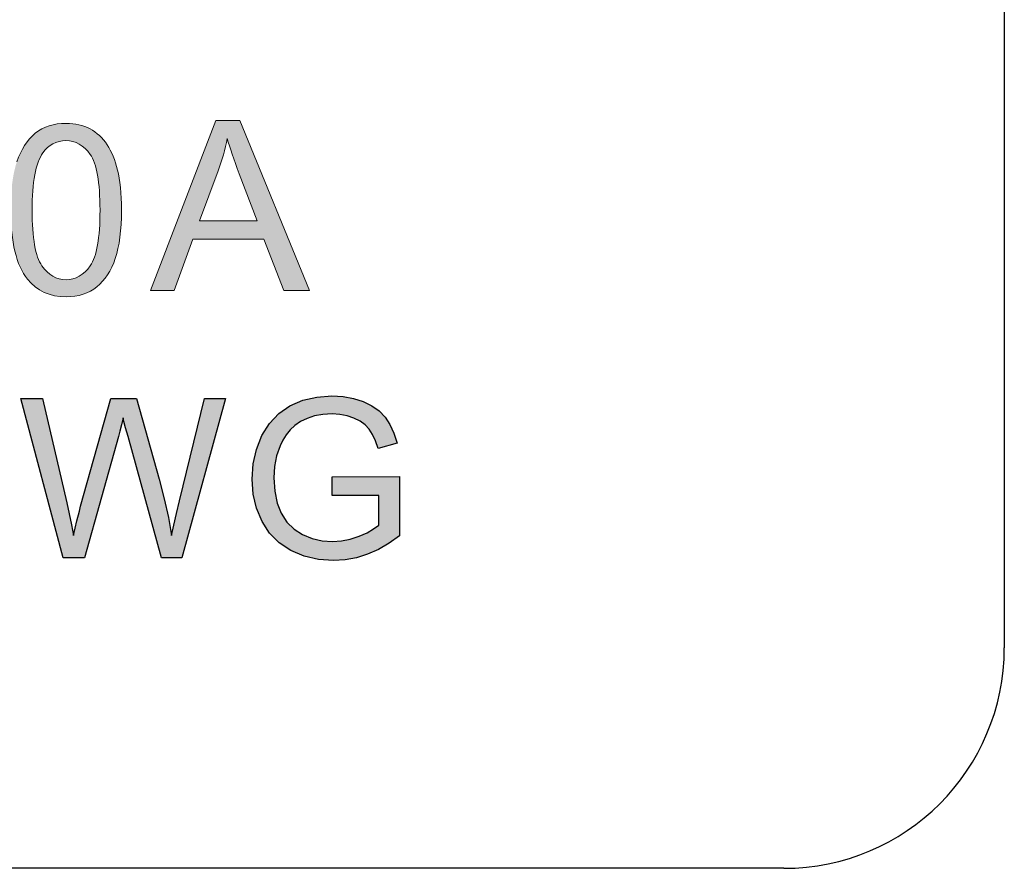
# Model space of a CAD drawing. Header units: inches. Extents: x 2053 to 2350, y -5132 to -4922.
# Tile 21 of 25: x 2303.52 to 2312.45, y -5008.88 to -5001.18. Entities that reach past the tile are written whole.
import ezdxf

# ---------------------------------------------------------------- set-up
doc = ezdxf.new("R2010")
doc.units = ezdxf.units.IN
doc.header["$MEASUREMENT"] = 0
doc.layers.add('_--_1', color=7, linetype='Continuous')
doc.layers.add('RED', color=1, linetype='Continuous', lineweight=15)

msp = doc.modelspace()

# ---------------------------------------------------------------- hatches: boundary and pattern name
h = msp.add_hatch(color=1)
edge = h.paths.add_edge_path(flags=16)
edge.add_spline(control_points=[(2303.7263, -5002.3896), (2303.6611, -5002.4833), (2303.6286, -5002.6569), (2303.6286, -5002.9098)], knot_values=[0.875, 0.875, 0.875, 0.875, 1, 1, 1, 1], degree=3, periodic=0)
edge.add_spline(control_points=[(2303.6286, -5002.9098), (2303.6287, -5003.1626), (2303.6584, -5003.3312), (2303.7176, -5003.415)], knot_values=[0, 0, 0, 0, 0.125, 0.125, 0.125, 0.125], degree=3, periodic=0)
edge.add_spline(control_points=[(2303.7176, -5003.415), (2303.7767, -5003.4987), (2303.8496, -5003.5405), (2303.9365, -5003.5407)], knot_values=[0.125, 0.125, 0.125, 0.125, 0.25, 0.25, 0.25, 0.25], degree=3, periodic=0)
edge.add_spline(control_points=[(2303.9365, -5003.5407), (2304.0235, -5003.5406), (2304.0963, -5003.4982), (2304.1555, -5003.4143)], knot_values=[0.25, 0.25, 0.25, 0.25, 0.375, 0.375, 0.375, 0.375], degree=3, periodic=0)
edge.add_spline(control_points=[(2304.1555, -5003.4143), (2304.215, -5003.3305), (2304.2446, -5003.1621), (2304.2446, -5002.9096), (2304.2446, -5002.9096), (2304.2446, -5002.6562), (2304.2149, -5002.4875), (2304.1556, -5002.4044)], knot_values=[0.375, 0.375, 0.375, 0.375, 0.5, 0.5, 0.5, 0.5, 0.625, 0.625, 0.625, 0.625], degree=3, periodic=0)
edge.add_spline(control_points=[(2304.1556, -5002.4044), (2304.0964, -5002.3208), (2304.0229, -5002.2793), (2303.9346, -5002.2792)], knot_values=[0.625, 0.625, 0.625, 0.625, 0.75, 0.75, 0.75, 0.75], degree=3, periodic=0)
edge.add_spline(control_points=[(2303.9346, -5002.2792), (2303.8476, -5002.2792), (2303.7783, -5002.3161), (2303.7263, -5002.3896)], knot_values=[0.75, 0.75, 0.75, 0.75, 0.875, 0.875, 0.875, 0.875], degree=3, periodic=0)
edge = h.paths.add_edge_path()
edge.add_spline(control_points=[(2303.5866, -5003.5363), (2303.4851, -5003.4081), (2303.4342, -5003.1989), (2303.4341, -5002.9098)], knot_values=[0.916667, 0.916667, 0.916667, 0.916667, 1, 1, 1, 1], degree=3, periodic=0)
edge.add_spline(control_points=[(2303.4341, -5002.9098), (2303.4342, -5002.7276), (2303.4529, -5002.5809), (2303.4904, -5002.47)], knot_values=[0, 0, 0, 0, 0.083333, 0.083333, 0.083333, 0.083333], degree=3, periodic=0)
edge.add_spline(control_points=[(2303.4904, -5002.47), (2303.5278, -5002.3588), (2303.5838, -5002.2731), (2303.6576, -5002.2128)], knot_values=[0.083333, 0.083333, 0.083333, 0.083333, 0.166667, 0.166667, 0.166667, 0.166667], degree=3, periodic=0)
edge.add_spline(control_points=[(2303.6576, -5002.2128), (2303.7316, -5002.1525), (2303.8246, -5002.1224), (2303.9365, -5002.1224), (2303.9365, -5002.1224), (2304.019, -5002.1224), (2304.0918, -5002.1392), (2304.1542, -5002.1726)], knot_values=[0.166667, 0.166667, 0.166667, 0.166667, 0.25, 0.25, 0.25, 0.25, 0.333333, 0.333333, 0.333333, 0.333333], degree=3, periodic=0)
edge.add_spline(control_points=[(2304.1542, -5002.1726), (2304.2166, -5002.2055), (2304.268, -5002.2537), (2304.3088, -5002.3165)], knot_values=[0.333333, 0.333333, 0.333333, 0.333333, 0.416667, 0.416667, 0.416667, 0.416667], degree=3, periodic=0)
edge.add_spline(control_points=[(2304.3088, -5002.3165), (2304.3493, -5002.3791), (2304.3813, -5002.4557), (2304.4043, -5002.5457)], knot_values=[0.416667, 0.416667, 0.416667, 0.416667, 0.5, 0.5, 0.5, 0.5], degree=3, periodic=0)
edge.add_spline(control_points=[(2304.4043, -5002.5457), (2304.4275, -5002.6358), (2304.439, -5002.757), (2304.4389, -5002.9098)], knot_values=[0.5, 0.5, 0.5, 0.5, 0.583333, 0.583333, 0.583333, 0.583333], degree=3, periodic=0)
edge.add_spline(control_points=[(2304.4389, -5002.9098), (2304.4391, -5003.0906), (2304.4204, -5003.2363), (2304.3835, -5003.3476)], knot_values=[0.583333, 0.583333, 0.583333, 0.583333, 0.666667, 0.666667, 0.666667, 0.666667], degree=3, periodic=0)
edge.add_spline(control_points=[(2304.3835, -5003.3476), (2304.3459, -5003.4588), (2304.2905, -5003.5445), (2304.2166, -5003.6052)], knot_values=[0.666667, 0.666667, 0.666667, 0.666667, 0.75, 0.75, 0.75, 0.75], degree=3, periodic=0)
edge.add_spline(control_points=[(2304.2166, -5003.6052), (2304.143, -5003.6658), (2304.0494, -5003.6959), (2303.9366, -5003.6958)], knot_values=[0.75, 0.75, 0.75, 0.75, 0.833333, 0.833333, 0.833333, 0.833333], degree=3, periodic=0)
edge.add_spline(control_points=[(2303.9366, -5003.6958), (2303.7879, -5003.6957), (2303.6713, -5003.6428), (2303.5866, -5003.5363)], knot_values=[0.833333, 0.833333, 0.833333, 0.833333, 0.916667, 0.916667, 0.916667, 0.916667], degree=3, periodic=0)
h = msp.add_hatch(color=1)
edge = h.paths.add_edge_path(flags=16)
edge.add_spline(control_points=[(2305.316, -5002.5539), (2305.316, -5002.5539), (2305.1467, -5003.0056), (2305.1467, -5003.0056)], knot_values=[0.8, 0.8, 0.8, 0.8, 1, 1, 1, 1], degree=3, periodic=0)
edge.add_spline(control_points=[(2305.1467, -5003.0056), (2305.1467, -5003.0056), (2305.6694, -5003.0056), (2305.6694, -5003.0056)], knot_values=[0, 0, 0, 0, 0.2, 0.2, 0.2, 0.2], degree=3, periodic=0)
edge.add_spline(control_points=[(2305.6694, -5003.0056), (2305.6694, -5003.0056), (2305.5084, -5002.579), (2305.5084, -5002.579)], knot_values=[0.2, 0.2, 0.2, 0.2, 0.4, 0.4, 0.4, 0.4], degree=3, periodic=0)
edge.add_spline(control_points=[(2305.5084, -5002.579), (2305.4594, -5002.4495), (2305.4229, -5002.343), (2305.3993, -5002.2594)], knot_values=[0.4, 0.4, 0.4, 0.4, 0.6, 0.6, 0.6, 0.6], degree=3, periodic=0)
edge.add_spline(control_points=[(2305.3993, -5002.2594), (2305.3795, -5002.3583), (2305.3519, -5002.4564), (2305.316, -5002.5539)], knot_values=[0.6, 0.6, 0.6, 0.6, 0.8, 0.8, 0.8, 0.8], degree=3, periodic=0)
edge = h.paths.add_edge_path()
edge.add_spline(control_points=[(2304.9189, -5003.6386), (2304.9189, -5003.6386), (2304.7023, -5003.6385), (2304.7023, -5003.6385)], knot_values=[0.875, 0.875, 0.875, 0.875, 1, 1, 1, 1], degree=3, periodic=0)
edge.add_spline(control_points=[(2304.7023, -5003.6385), (2304.7023, -5003.6385), (2305.2941, -5002.0976), (2305.2941, -5002.0976)], knot_values=[0, 0, 0, 0, 0.125, 0.125, 0.125, 0.125], degree=3, periodic=0)
edge.add_spline(control_points=[(2305.2941, -5002.0976), (2305.2941, -5002.0976), (2305.5137, -5002.0976), (2305.5137, -5002.0976)], knot_values=[0.125, 0.125, 0.125, 0.125, 0.25, 0.25, 0.25, 0.25], degree=3, periodic=0)
edge.add_spline(control_points=[(2305.5137, -5002.0976), (2305.5137, -5002.0976), (2306.1443, -5003.6385), (2306.1443, -5003.6385)], knot_values=[0.25, 0.25, 0.25, 0.25, 0.375, 0.375, 0.375, 0.375], degree=3, periodic=0)
edge.add_spline(control_points=[(2306.1443, -5003.6385), (2306.1443, -5003.6385), (2305.9119, -5003.6384), (2305.9119, -5003.6384)], knot_values=[0.375, 0.375, 0.375, 0.375, 0.5, 0.5, 0.5, 0.5], degree=3, periodic=0)
edge.add_spline(control_points=[(2305.9119, -5003.6384), (2305.9119, -5003.6384), (2305.7322, -5003.1717), (2305.7322, -5003.1717)], knot_values=[0.5, 0.5, 0.5, 0.5, 0.625, 0.625, 0.625, 0.625], degree=3, periodic=0)
edge.add_spline(control_points=[(2305.7322, -5003.1717), (2305.7322, -5003.1717), (2305.0878, -5003.1717), (2305.0878, -5003.1717)], knot_values=[0.625, 0.625, 0.625, 0.625, 0.75, 0.75, 0.75, 0.75], degree=3, periodic=0)
edge.add_spline(control_points=[(2305.0878, -5003.1717), (2305.0878, -5003.1717), (2304.9189, -5003.6386), (2304.9189, -5003.6386)], knot_values=[0.75, 0.75, 0.75, 0.75, 0.875, 0.875, 0.875, 0.875], degree=3, periodic=0)
for points in [[(2305.384, -5004.6199), (2304.9879, -5006.0642), (2304.8036, -5006.0642), (2304.4993, -5004.9639), (2304.4772, -5004.8836), (2304.462, -5004.8271), (2304.4539, -5004.7944), (2304.4391, -5004.8574), (2304.425, -5004.9139), (2304.4115, -5004.9639), (2304.1051, -5006.0642), (2303.9101, -5006.0642), (2303.5268, -5004.6199), (2303.7228, -5004.6199), (2303.9427, -5005.5665), (2303.9652, -5005.6654), (2303.9854, -5005.764), (2304.0036, -5005.862), (2304.0355, -5005.7295), (2304.0571, -5005.6406), (2304.0688, -5005.5951), (2304.3436, -5004.6199), (2304.5742, -5004.6199), (2304.7811, -5005.3509), (2304.828, -5005.5286), (2304.8654, -5005.699), (2304.8934, -5005.862), (2304.9135, -5005.7663), (2304.9376, -5005.6616), (2304.9653, -5005.548), (2305.1917, -5004.6199)], [(2306.6714, -5006.0322), (2306.5706, -5006.0636), (2306.4681, -5006.0824), (2306.364, -5006.0887), (2306.2264, -5006.0786), (2306.0975, -5006.0482), (2305.9773, -5005.9976), (2305.8708, -5005.9279), (2305.7833, -5005.84), (2305.7147, -5005.7343), (2305.6654, -5005.6148), (2305.6358, -5005.4863), (2305.6259, -5005.3489), (2305.6358, -5005.2115), (2305.6653, -5005.0803), (2305.7144, -5004.9555), (2305.7816, -5004.8439), (2305.8662, -5004.7534), (2305.9679, -5004.6838), (2306.0838, -5004.6347), (2306.2109, -5004.6052), (2306.3493, -5004.5953), (2306.4502, -5004.6009), (2306.5446, -5004.6178), (2306.6324, -5004.6461), (2306.7107, -5004.6842), (2306.7769, -5004.7313), (2306.8308, -5004.7873), (2306.875, -5004.8539), (2306.9115, -5004.9327), (2306.9404, -5005.0237), (2306.7679, -5005.0712), (2306.7444, -5005.0028), (2306.7175, -5004.9449), (2306.6872, -5004.8976), (2306.6503, -5004.8584), (2306.6042, -5004.8248), (2306.549, -5004.7967), (2306.4872, -5004.7757), (2306.4208, -5004.763), (2306.3503, -5004.7587), (2306.2668, -5004.7632), (2306.1912, -5004.7766), (2306.1236, -5004.7988), (2306.0639, -5004.8281), (2306.0126, -5004.8631), (2305.9693, -5004.9037), (2305.9331, -5004.9484), (2305.9028, -5004.996), (2305.8781, -5005.0466), (2305.8475, -5005.1383), (2305.8291, -5005.2351), (2305.823, -5005.3371), (2305.8304, -5005.4589), (2305.8526, -5005.5666), (2305.8896, -5005.6603), (2305.9407, -5005.7395), (2306.0052, -5005.8039), (2306.0833, -5005.8533), (2306.1697, -5005.8884), (2306.2596, -5005.9095), (2306.3529, -5005.9165), (2306.4352, -5005.9112), (2306.516, -5005.8951), (2306.5954, -5005.8684), (2306.6679, -5005.8361), (2306.7276, -5005.8021), (2306.7746, -5005.7666), (2306.7746, -5005.4975), (2306.3503, -5005.4975), (2306.3503, -5005.3284), (2306.9619, -5005.3274), (2306.9619, -5005.8631), (2306.8671, -5005.9318), (2306.7703, -5005.9881)]]:
    msp.add_hatch(color=1).paths.add_polyline_path(points)

# ---------------------------------------------------------------- linework, layer by layer
at = {"color": 7, "linetype": 'Continuous'}
for p, q in [((2312.4502, -4993.8806), (2312.4502, -5006.8806)), ((2310.4502, -5008.8806), (2274.4502, -5008.8806))]:
    msp.add_line(p, q, dxfattribs=at)
msp.add_arc((2310.4502, -5006.8806), 2, 270, 0, dxfattribs=at)
at = {"layer": '_--_1', "color": 1, "linetype": 'Continuous'}
for p, q in [((2303.9101, -5006.0642), (2303.5268, -5004.6199)), ((2303.5268, -5004.6199), (2303.7228, -5004.6199)), ((2303.7228, -5004.6199), (2303.9427, -5005.5665)), ((2304.0688, -5005.5951), (2304.3436, -5004.6199)), ((2304.3436, -5004.6199), (2304.5742, -5004.6199)), ((2304.5742, -5004.6199), (2304.7811, -5005.3509)), ((2304.9653, -5005.548), (2305.1917, -5004.6199)), ((2305.384, -5004.6199), (2304.9879, -5006.0642)), ((2305.1917, -5004.6199), (2305.384, -5004.6199)), ((2306.0838, -5004.6347), (2306.2109, -5004.6052)), ((2306.2109, -5004.6052), (2306.3493, -5004.5953)), ((2306.3493, -5004.5953), (2306.4502, -5004.6009)), ((2306.4502, -5004.6009), (2306.5446, -5004.6178)), ((2306.5446, -5004.6178), (2306.6324, -5004.6461)), ((2305.8662, -5004.7534), (2305.9679, -5004.6838)), ((2305.9679, -5004.6838), (2306.0838, -5004.6347)), ((2306.6324, -5004.6461), (2306.7107, -5004.6842)), ((2306.7107, -5004.6842), (2306.7769, -5004.7313)), ((2304.4539, -5004.7944), (2304.4391, -5004.8574)), ((2304.462, -5004.8271), (2304.4539, -5004.7944)), ((2305.7816, -5004.8439), (2305.8662, -5004.7534)), ((2306.1236, -5004.7988), (2306.0639, -5004.8281)), ((2306.1912, -5004.7766), (2306.1236, -5004.7988)), ((2306.2668, -5004.7632), (2306.1912, -5004.7766)), ((2306.3503, -5004.7587), (2306.2668, -5004.7632)), ((2306.4208, -5004.763), (2306.3503, -5004.7587)), ((2306.4872, -5004.7757), (2306.4208, -5004.763)), ((2306.549, -5004.7967), (2306.4872, -5004.7757)), ((2306.6042, -5004.8248), (2306.549, -5004.7967)), ((2306.7769, -5004.7313), (2306.8308, -5004.7873)), ((2306.8308, -5004.7873), (2306.875, -5004.8539)), ((2304.4391, -5004.8574), (2304.425, -5004.9139)), ((2304.4772, -5004.8836), (2304.462, -5004.8271)), ((2304.4993, -5004.9639), (2304.4772, -5004.8836)), ((2305.7144, -5004.9555), (2305.7816, -5004.8439)), ((2306.0126, -5004.8631), (2305.9693, -5004.9037)), ((2306.0639, -5004.8281), (2306.0126, -5004.8631)), ((2306.6503, -5004.8584), (2306.6042, -5004.8248)), ((2306.6872, -5004.8976), (2306.6503, -5004.8584)), ((2306.875, -5004.8539), (2306.9115, -5004.9327)), ((2304.4115, -5004.9639), (2304.1051, -5006.0642)), ((2304.425, -5004.9139), (2304.4115, -5004.9639)), ((2304.8036, -5006.0642), (2304.4993, -5004.9639)), ((2305.6653, -5005.0803), (2305.7144, -5004.9555)), ((2305.9331, -5004.9484), (2305.9028, -5004.996)), ((2305.9693, -5004.9037), (2305.9331, -5004.9484)), ((2306.7175, -5004.9449), (2306.6872, -5004.8976)), ((2306.7444, -5005.0028), (2306.7175, -5004.9449)), ((2306.9115, -5004.9327), (2306.9404, -5005.0237)), ((2305.8781, -5005.0466), (2305.8475, -5005.1383)), ((2305.9028, -5004.996), (2305.8781, -5005.0466)), ((2306.7679, -5005.0712), (2306.7444, -5005.0028)), ((2306.9404, -5005.0237), (2306.7679, -5005.0712)), ((2305.6358, -5005.2115), (2305.6653, -5005.0803)), ((2305.8475, -5005.1383), (2305.8291, -5005.2351)), ((2305.6259, -5005.3489), (2305.6358, -5005.2115)), ((2305.8291, -5005.2351), (2305.823, -5005.3371)), ((2305.823, -5005.3371), (2305.8304, -5005.4589)), ((2306.3503, -5005.3284), (2306.9619, -5005.3274)), ((2306.3503, -5005.4975), (2306.3503, -5005.3284)), ((2306.9619, -5005.3274), (2306.9619, -5005.8631)), ((2304.7811, -5005.3509), (2304.828, -5005.5286)), ((2305.6358, -5005.4863), (2305.6259, -5005.3489)), ((2305.6654, -5005.6148), (2305.6358, -5005.4863)), ((2305.8304, -5005.4589), (2305.8526, -5005.5666)), ((2306.7746, -5005.4975), (2306.3503, -5005.4975)), ((2306.7746, -5005.7666), (2306.7746, -5005.4975)), ((2303.9427, -5005.5665), (2303.9652, -5005.6654)), ((2304.0571, -5005.6406), (2304.0688, -5005.5951)), ((2304.828, -5005.5286), (2304.8654, -5005.699)), ((2304.9376, -5005.6616), (2304.9653, -5005.548)), ((2305.8526, -5005.5666), (2305.8896, -5005.6603)), ((2303.9652, -5005.6654), (2303.9854, -5005.764)), ((2304.0355, -5005.7295), (2304.0571, -5005.6406)), ((2304.9135, -5005.7663), (2304.9376, -5005.6616)), ((2305.7147, -5005.7343), (2305.6654, -5005.6148)), ((2305.8896, -5005.6603), (2305.9407, -5005.7395)), ((2303.9854, -5005.764), (2304.0036, -5005.862)), ((2304.0036, -5005.862), (2304.0355, -5005.7295)), ((2304.8654, -5005.699), (2304.8934, -5005.862)), ((2304.8934, -5005.862), (2304.9135, -5005.7663)), ((2305.7833, -5005.84), (2305.7147, -5005.7343)), ((2305.9407, -5005.7395), (2306.0052, -5005.8039)), ((2306.7276, -5005.8021), (2306.7746, -5005.7666)), ((2305.8708, -5005.9279), (2305.7833, -5005.84)), ((2306.0052, -5005.8039), (2306.0833, -5005.8533)), ((2306.0833, -5005.8533), (2306.1697, -5005.8884)), ((2306.516, -5005.8951), (2306.5954, -5005.8684)), ((2306.5954, -5005.8684), (2306.6679, -5005.8361)), ((2306.6679, -5005.8361), (2306.7276, -5005.8021)), ((2306.9619, -5005.8631), (2306.8671, -5005.9318)), ((2305.9773, -5005.9976), (2305.8708, -5005.9279)), ((2306.1697, -5005.8884), (2306.2596, -5005.9095)), ((2306.2596, -5005.9095), (2306.3529, -5005.9165)), ((2306.3529, -5005.9165), (2306.4352, -5005.9112)), ((2306.4352, -5005.9112), (2306.516, -5005.8951)), ((2306.8671, -5005.9318), (2306.7703, -5005.9881)), ((2306.0975, -5006.0482), (2305.9773, -5005.9976)), ((2306.2264, -5006.0786), (2306.0975, -5006.0482)), ((2306.6714, -5006.0322), (2306.5706, -5006.0636)), ((2306.7703, -5005.9881), (2306.6714, -5006.0322)), ((2304.1051, -5006.0642), (2303.9101, -5006.0642)), ((2304.9879, -5006.0642), (2304.8036, -5006.0642)), ((2306.364, -5006.0887), (2306.2264, -5006.0786)), ((2306.4681, -5006.0824), (2306.364, -5006.0887)), ((2306.5706, -5006.0636), (2306.4681, -5006.0824))]:
    msp.add_line(p, q, dxfattribs=at)
at = {"layer": 'RED', "color": 1}
for points, knots in [([(2303.6576, -5002.2128), (2303.7316, -5002.1525), (2303.8246, -5002.1224), (2303.9365, -5002.1224), (2303.9365, -5002.1224), (2304.019, -5002.1224), (2304.0918, -5002.1392), (2304.1542, -5002.1726)], [0.1666667, 0.1666667, 0.1666667, 0.1666667, 0.25, 0.25, 0.25, 0.25, 0.3333333, 0.3333333, 0.3333333, 0.3333333]), ([(2304.1555, -5003.4143), (2304.215, -5003.3305), (2304.2446, -5003.1621), (2304.2446, -5002.9096), (2304.2446, -5002.9096), (2304.2446, -5002.6562), (2304.2149, -5002.4875), (2304.1556, -5002.4044)], [0.375, 0.375, 0.375, 0.375, 0.5, 0.5, 0.5, 0.5, 0.625, 0.625, 0.625, 0.625])]:
    msp.add_open_spline(points, degree=3, knots=knots, dxfattribs=at)
for points in [[(2304.7023, -5003.6385), (2304.7023, -5003.6385), (2305.2941, -5002.0976), (2305.2941, -5002.0976)], [(2305.2941, -5002.0976), (2305.2941, -5002.0976), (2305.5137, -5002.0976), (2305.5137, -5002.0976)], [(2305.5137, -5002.0976), (2305.5137, -5002.0976), (2306.1443, -5003.6385), (2306.1443, -5003.6385)], [(2304.1542, -5002.1726), (2304.2166, -5002.2055), (2304.268, -5002.2537), (2304.3088, -5002.3165)], [(2303.4904, -5002.47), (2303.5278, -5002.3588), (2303.5838, -5002.2731), (2303.6576, -5002.2128)], [(2303.9346, -5002.2792), (2303.8476, -5002.2792), (2303.7783, -5002.3161), (2303.7263, -5002.3896)], [(2304.1556, -5002.4044), (2304.0964, -5002.3208), (2304.0229, -5002.2793), (2303.9346, -5002.2792)], [(2305.3993, -5002.2594), (2305.3795, -5002.3583), (2305.3519, -5002.4564), (2305.316, -5002.5539)], [(2305.5084, -5002.579), (2305.4594, -5002.4495), (2305.4229, -5002.343), (2305.3993, -5002.2594)], [(2303.7263, -5002.3896), (2303.6611, -5002.4833), (2303.6286, -5002.6569), (2303.6286, -5002.9098)], [(2304.3088, -5002.3165), (2304.3493, -5002.3791), (2304.3813, -5002.4557), (2304.4043, -5002.5457)], [(2304.4043, -5002.5457), (2304.4275, -5002.6358), (2304.439, -5002.757), (2304.4389, -5002.9098)], [(2305.316, -5002.5539), (2305.316, -5002.5539), (2305.1467, -5003.0056), (2305.1467, -5003.0056)], [(2305.6694, -5003.0056), (2305.6694, -5003.0056), (2305.5084, -5002.579), (2305.5084, -5002.579)], [(2303.5866, -5003.5363), (2303.4851, -5003.4081), (2303.4342, -5003.1989), (2303.4341, -5002.9098)], [(2303.6286, -5002.9098), (2303.6287, -5003.1626), (2303.6584, -5003.3312), (2303.7176, -5003.415)], [(2304.4389, -5002.9098), (2304.4391, -5003.0906), (2304.4204, -5003.2363), (2304.3835, -5003.3476)], [(2305.1467, -5003.0056), (2305.1467, -5003.0056), (2305.6694, -5003.0056), (2305.6694, -5003.0056)], [(2305.0878, -5003.1717), (2305.0878, -5003.1717), (2304.9189, -5003.6386), (2304.9189, -5003.6386)], [(2305.7322, -5003.1717), (2305.7322, -5003.1717), (2305.0878, -5003.1717), (2305.0878, -5003.1717)], [(2305.9119, -5003.6384), (2305.9119, -5003.6384), (2305.7322, -5003.1717), (2305.7322, -5003.1717)], [(2304.3835, -5003.3476), (2304.3459, -5003.4588), (2304.2905, -5003.5445), (2304.2166, -5003.6052)], [(2303.7176, -5003.415), (2303.7767, -5003.4987), (2303.8496, -5003.5405), (2303.9365, -5003.5407)], [(2303.9365, -5003.5407), (2304.0235, -5003.5406), (2304.0963, -5003.4982), (2304.1555, -5003.4143)], [(2303.9366, -5003.6958), (2303.7879, -5003.6957), (2303.6713, -5003.6428), (2303.5866, -5003.5363)], [(2304.2166, -5003.6052), (2304.143, -5003.6658), (2304.0494, -5003.6959), (2303.9366, -5003.6958)], [(2304.9189, -5003.6386), (2304.9189, -5003.6386), (2304.7023, -5003.6385), (2304.7023, -5003.6385)], [(2306.1443, -5003.6385), (2306.1443, -5003.6385), (2305.9119, -5003.6384), (2305.9119, -5003.6384)]]:
    msp.add_open_spline(points, degree=3, dxfattribs=at)

doc.saveas('drawing.dxf')
